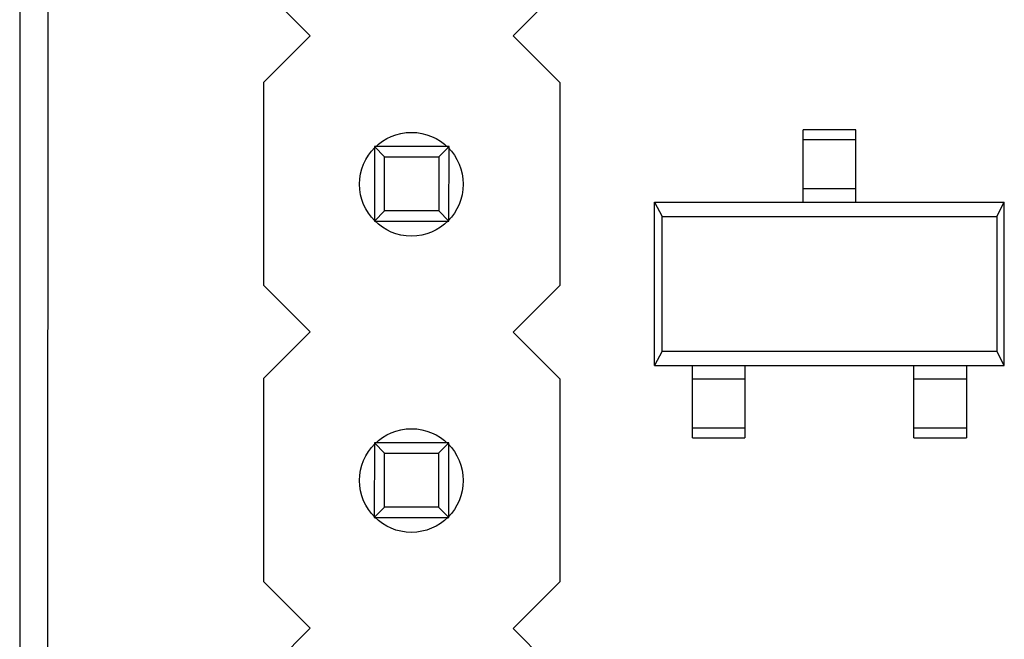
# Model space of a CAD drawing. Header units: inches. Extents: x -16 to 86, y -28 to 28.
# Tile 11 of 39: x 54 to 63, y -12 to -7. Entities that reach past the tile are written whole.
import ezdxf

# ---------------------------------------------------------------- set-up
doc = ezdxf.new("R2010")
doc.units = ezdxf.units.IN
doc.header["$LTSCALE"] = 1.21
doc.header["$MEASUREMENT"] = 0
doc.layers.get('0').update_dxf_attribs({"linetype": 'CONTINUOUS'})

msp = doc.modelspace()

# ---------------------------------------------------------------- linework, layer by layer
at = {"color": 7, "linetype": 'Continuous'}
for p, q in [((54.308, 13.9174), (54.308, -19.0826)), ((54.5462, -19.0826), (54.558, 8.2103))]:
    msp.add_line(p, q, dxfattribs=at)
at = {"color": 6, "linetype": 'Continuous'}
for p, q in [((56.8007, -6.8993), (56.4008, -6.4992)), ((58.9408, -6.4997), (58.5407, -6.8996)), ((56.4007, -7.2992), (56.8007, -6.8993)), ((58.5407, -6.8996), (58.9407, -7.2997)), ((56.4007, -7.2992), (56.4004, -9.0392)), ((58.9407, -7.2997), (58.9404, -9.0397)), ((61.479, -7.7066), (61.029, -7.7066)), ((61.029, -8.3266), (61.029, -7.7066)), ((61.479, -8.3266), (61.479, -7.7066)), ((57.3506, -7.8494), (57.3504, -8.4894)), ((57.9906, -7.8495), (57.3506, -7.8494)), ((57.3506, -7.8494), (57.4387, -7.9376)), ((57.9906, -7.8495), (57.9024, -7.9376)), ((57.9904, -8.4895), (57.9906, -7.8495)), ((61.029, -7.7903), (61.479, -7.7903)), ((57.4386, -8.4012), (57.4387, -7.9376)), ((57.4387, -7.9376), (57.9024, -7.9376)), ((57.9024, -7.9376), (57.9023, -8.4013)), ((61.479, -8.2125), (61.029, -8.2125)), ((59.754, -8.3266), (62.754, -8.3266)), ((59.754, -8.3266), (59.8183, -8.45)), ((59.754, -9.7266), (59.754, -8.3266)), ((62.6896, -8.45), (62.754, -8.3266)), ((62.754, -9.7266), (62.754, -8.3266)), ((57.4386, -8.4012), (57.3504, -8.4894)), ((57.9023, -8.4013), (57.4386, -8.4012)), ((57.9023, -8.4013), (57.9904, -8.4895)), ((57.3504, -8.4894), (57.9904, -8.4895)), ((59.8183, -9.6031), (59.8183, -8.45)), ((59.8183, -8.45), (62.6896, -8.45)), ((62.6896, -8.45), (62.6896, -9.6031)), ((56.8003, -9.4393), (56.4004, -9.0392)), ((58.9404, -9.0397), (58.5403, -9.4396)), ((56.4002, -9.8392), (56.8003, -9.4393)), ((58.5403, -9.4396), (58.9402, -9.8397)), ((59.8183, -9.6031), (59.754, -9.7266)), ((59.8183, -9.6031), (62.6896, -9.6031)), ((62.754, -9.7266), (62.6896, -9.6031)), ((59.754, -9.7266), (62.754, -9.7266)), ((60.079, -10.3466), (60.079, -9.7266)), ((60.529, -9.7266), (60.529, -10.3466)), ((61.979, -10.3466), (61.979, -9.7266)), ((62.429, -9.7266), (62.429, -10.3466)), ((56.4002, -9.8392), (56.3999, -11.5792)), ((58.9402, -9.8397), (58.9399, -11.5797)), ((60.079, -9.8406), (60.529, -9.8406)), ((61.979, -9.8406), (62.429, -9.8406)), ((60.529, -10.2628), (60.079, -10.2628)), ((62.429, -10.2628), (61.979, -10.2628)), ((60.079, -10.3466), (60.529, -10.3466)), ((61.979, -10.3466), (62.429, -10.3466)), ((57.3501, -10.3894), (57.35, -11.0294)), ((57.9901, -10.3895), (57.3501, -10.3894)), ((57.3501, -10.3894), (57.4383, -10.4776)), ((57.9901, -10.3895), (57.9019, -10.4776)), ((57.99, -11.0295), (57.9901, -10.3895)), ((57.4382, -10.9412), (57.4383, -10.4776)), ((57.4383, -10.4776), (57.9019, -10.4776)), ((57.9019, -10.4776), (57.9018, -10.9413)), ((57.4382, -10.9412), (57.35, -11.0294)), ((57.9018, -10.9413), (57.4382, -10.9412)), ((57.9018, -10.9413), (57.99, -11.0295)), ((57.35, -11.0294), (57.99, -11.0295)), ((56.7998, -11.9793), (56.3999, -11.5792)), ((58.9399, -11.5797), (58.5398, -11.9796)), ((56.3997, -12.3792), (56.7998, -11.9793)), ((58.5398, -11.9796), (58.9397, -12.3797))]:
    msp.add_line(p, q, dxfattribs=at)
for centre in [(57.668, -8.1726), (57.668, -10.7126)]:
    msp.add_circle(centre, 0.4445, dxfattribs=at)

doc.saveas('drawing.dxf')
